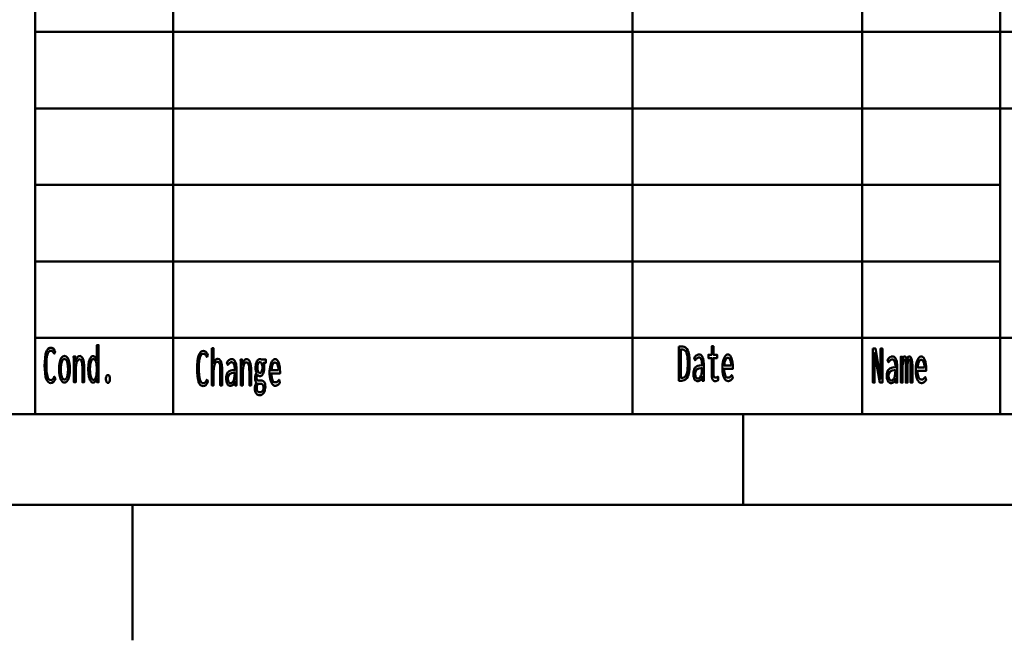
# Model space of a CAD drawing. Header units: millimetres. Extents: x 0 to 420, y 0 to 297.
# Tile 9 of 28: x 224 to 278, y 0 to 34. Entities that reach past the tile are written whole.
import ezdxf

# ---------------------------------------------------------------- set-up
doc = ezdxf.new("R2010")
doc.units = ezdxf.units.MM
doc.layers.add('AM_0', color=7, linetype='Continuous', lineweight=50)

# ---------------------------------------------------------------- blocks, each defined once
blk = doc.blocks.new('1_Drawing_frame_0_in_6060C2111N1N4N_300Cl0__1203')
at = {"layer": 'AM_0'}
for p, q in [((224.62, 12.5), (224.62, 67.49)), ((277.96, 67.49), (277.96, 12.5)), ((232.24, 50.57), (232.24, 12.5)), ((257.64, 50.57), (257.64, 12.5)), ((270.34, 50.57), (270.34, 12.5)), ((224.62, 33.65), (321.14, 33.65)), ((407.5, 29.42), (224.62, 29.42)), ((224.62, 25.19), (277.96, 25.19)), ((224.62, 20.96), (277.96, 20.96)), ((224.62, 16.73), (407.5, 16.73)), ((407.5, 12.5), (20, 12.5)), ((263.75, 7.5), (263.75, 12.5)), ((412.5, 7.5), (7.5, 7.5)), ((230, 7.5), (230, 7.42105)), ((230, 7.42105), (230, 7.34211)), ((230, 7.34211), (230, 7.26316)), ((230, 7.26316), (230, 7.18421)), ((230, 7.18421), (230, 7.10526)), ((230, 7.10526), (230, 7.02632)), ((230, 7.02632), (230, 6.94737)), ((230, 6.94737), (230, 6.86842)), ((230, 6.86842), (230, 6.78947)), ((230, 6.78947), (230, 6.71053)), ((230, 6.71053), (230, 6.63158)), ((230, 6.63158), (230, 6.55263)), ((230, 6.55263), (230, 6.47368)), ((230, 6.47368), (230, 6.39474)), ((230, 6.39474), (230, 6.31579)), ((230, 6.31579), (230, 6.23684)), ((230, 6.23684), (230, 6.15789)), ((230, 6.15789), (230, 6.07895)), ((230, 6.07895), (230, 6)), ((230, 6), (230, 5.92105)), ((230, 5.92105), (230, 5.84211)), ((230, 5.84211), (230, 5.76316)), ((230, 5.76316), (230, 5.68421)), ((230, 5.68421), (230, 5.60526)), ((230, 5.60526), (230, 5.52632)), ((230, 5.52632), (230, 5.44737)), ((230, 5.44737), (230, 5.36842)), ((230, 5.36842), (230, 5.28947)), ((230, 5.28947), (230, 5.21053)), ((230, 5.21053), (230, 5.13158)), ((230, 5.13158), (230, 5.05263)), ((230, 5.05263), (230, 4.97368)), ((230, 4.97368), (230, 4.89474)), ((230, 4.89474), (230, 4.81579)), ((230, 4.81579), (230, 4.73684)), ((230, 4.73684), (230, 4.65789)), ((230, 4.65789), (230, 4.57895)), ((230, 4.57895), (230, 4.5)), ((230, 4.5), (230, 4.42105)), ((230, 4.42105), (230, 4.34211)), ((230, 4.34211), (230, 4.26316)), ((230, 4.26316), (230, 4.18421)), ((230, 4.18421), (230, 4.10526)), ((230, 4.10526), (230, 4.02632)), ((230, 4.02632), (230, 3.94737)), ((230, 3.94737), (230, 3.86842)), ((230, 3.86842), (230, 3.78947)), ((230, 3.78947), (230, 3.71053)), ((230, 3.71053), (230, 3.63158)), ((230, 3.63158), (230, 3.55263)), ((230, 3.55263), (230, 3.47368)), ((230, 3.47368), (230, 3.39474)), ((230, 3.39474), (230, 3.31579)), ((230, 3.31579), (230, 3.23684)), ((230, 3.23684), (230, 3.15789)), ((230, 3.15789), (230, 3.07895)), ((230, 3.07895), (230, 3)), ((230, 3), (230, 2.92105)), ((230, 2.92105), (230, 2.84211)), ((230, 2.84211), (230, 2.76316)), ((230, 2.76316), (230, 2.68421)), ((230, 2.68421), (230, 2.60526)), ((230, 2.60526), (230, 2.52632)), ((230, 2.52632), (230, 2.44737)), ((230, 2.44737), (230, 2.36842)), ((230, 2.36842), (230, 2.28947)), ((230, 2.28947), (230, 2.21053)), ((230, 2.21053), (230, 2.13158)), ((230, 2.13158), (230, 2.05263)), ((230, 2.05263), (230, 1.97368)), ((230, 1.97368), (230, 1.89474)), ((230, 1.89474), (230, 1.81579)), ((230, 1.81579), (230, 1.73684)), ((230, 1.73684), (230, 1.65789)), ((230, 1.65789), (230, 1.57895)), ((230, 1.57895), (230, 1.5)), ((230, 1.5), (230, 1.42105)), ((230, 1.42105), (230, 1.34211)), ((230, 1.34211), (230, 1.26316)), ((230, 1.26316), (230, 1.18421)), ((230, 1.18421), (230, 1.10526)), ((230, 1.10526), (230, 1.02632)), ((230, 1.02632), (230, 0.947368)), ((230, 0.947368), (230, 0.868421)), ((230, 0.868421), (230, 0.789474)), ((230, 0.789474), (230, 0.710526)), ((230, 0.710526), (230, 0.631579)), ((230, 0.631579), (230, 0.552632)), ((230, 0.552632), (230, 0.473684)), ((230, 0.473684), (230, 0.394737)), ((230, 0.394737), (230, 0.315789)), ((230, 0.315789), (230, 0.236842)), ((230, 0.236842), (230, 0.157895)), ((230, 0.157895), (230, 0.078947)), ((230, 0.078947), (230, 0))]:
    blk.add_line(p, q, dxfattribs=at)
blk = doc.blocks.new('92_text17__1_in_6060C2111N1N4N_300Cl0__1203')
at = {"layer": 'AM_0'}
for points in [[(225.476, 14.226), (225.476, 14.226), (225.413, 14.236), (225.33, 14.287), (225.33, 14.287), (225.263, 14.381), (225.226, 14.469), (225.226, 14.469), (225.196, 14.575), (225.164, 14.77), (225.164, 14.77), (225.146, 15.006), (225.143, 15.187), (225.143, 15.187), (225.147, 15.377), (225.165, 15.624), (225.165, 15.624), (225.2, 15.825), (225.232, 15.933), (225.232, 15.933), (225.271, 16.022), (225.341, 16.117), (225.341, 16.117), (225.425, 16.169), (225.488, 16.178), (225.488, 16.178), (225.549, 16.169), (225.629, 16.121), (225.629, 16.121), (225.696, 16.031), (225.734, 15.948), (225.671, 15.847), (225.671, 15.847), (225.654, 15.884), (225.627, 15.93), (225.627, 15.93), (225.6, 15.964), (225.581, 15.981), (225.581, 15.981), (225.563, 15.993), (225.536, 16.007), (225.536, 16.007), (225.511, 16.014), (225.495, 16.016), (225.495, 16.016), (225.458, 16.012), (225.408, 15.993), (225.408, 15.993), (225.366, 15.957), (225.342, 15.924), (225.342, 15.924), (225.321, 15.883), (225.294, 15.81), (225.294, 15.81), (225.273, 15.722), (225.262, 15.655), (225.262, 15.655), (225.254, 15.581), (225.244, 15.456), (225.244, 15.456), (225.239, 15.315), (225.238, 15.211), (225.238, 15.211), (225.241, 15.059), (225.253, 14.858), (225.253, 14.858), (225.276, 14.692), (225.296, 14.601), (225.296, 14.601), (225.322, 14.525), (225.372, 14.443), (225.372, 14.443), (225.433, 14.399), (225.482, 14.391), (225.482, 14.391), (225.532, 14.399), (225.598, 14.439), (225.598, 14.439), (225.651, 14.513), (225.679, 14.582), (225.737, 14.478), (225.737, 14.478), (225.702, 14.387), (225.633, 14.289), (225.633, 14.289), (225.545, 14.236), (225.476, 14.226)], [(227.826, 14.254), (227.826, 14.254), (227.791, 14.259), (227.742, 14.282), (227.742, 14.282), (227.698, 14.325), (227.672, 14.364), (227.672, 14.364), (227.649, 14.411), (227.619, 14.49), (227.619, 14.49), (227.594, 14.58), (227.581, 14.646), (227.581, 14.646), (227.571, 14.715), (227.559, 14.821), (227.559, 14.821), (227.553, 14.929), (227.552, 15.003), (227.552, 15.003), (227.553, 15.073), (227.559, 15.177), (227.559, 15.177), (227.57, 15.277), (227.581, 15.343), (227.581, 15.343), (227.593, 15.406), (227.617, 15.492), (227.617, 15.492), (227.647, 15.567), (227.67, 15.611), (227.67, 15.611), (227.695, 15.649), (227.737, 15.689), (227.737, 15.689), (227.785, 15.711), (227.82, 15.716), (227.82, 15.716), (227.846, 15.713), (227.883, 15.702), (227.883, 15.702), (227.918, 15.682), (227.941, 15.663), (227.941, 15.663), (227.962, 15.639), (227.991, 15.593), (227.991, 15.593), (228.016, 15.535), (228.03, 15.489), (228.03, 16.324), (228.124, 16.324), (228.124, 14.582), (228.124, 14.582), (228.124, 14.563), (228.124, 14.533), (228.124, 14.533), (228.124, 14.5), (228.125, 14.476), (228.125, 14.476), (228.125, 14.453), (228.125, 14.423), (228.125, 14.423), (228.126, 14.397), (228.126, 14.383), (228.128, 14.27), (228.045, 14.27), (228.03, 14.473), (228.03, 14.473), (228.013, 14.429), (227.985, 14.372), (227.985, 14.372), (227.957, 14.328), (227.938, 14.305), (227.938, 14.305), (227.917, 14.287), (227.885, 14.267), (227.885, 14.267), (227.851, 14.256), (227.826, 14.254)], [(226.24, 14.257), (226.24, 14.257), (226.205, 14.261), (226.157, 14.28), (226.157, 14.28), (226.112, 14.315), (226.085, 14.348), (226.085, 14.348), (226.059, 14.387), (226.025, 14.458), (226.025, 14.458), (225.997, 14.542), (225.981, 14.606), (225.981, 14.606), (225.968, 14.675), (225.953, 14.787), (225.953, 14.787), (225.946, 14.909), (225.944, 14.995), (225.944, 14.995), (225.946, 15.082), (225.953, 15.203), (225.953, 15.203), (225.967, 15.314), (225.98, 15.383), (225.98, 15.383), (225.996, 15.446), (226.024, 15.529), (226.024, 15.529), (226.058, 15.598), (226.083, 15.637), (226.083, 15.637), (226.111, 15.669), (226.156, 15.704), (226.156, 15.704), (226.206, 15.722), (226.241, 15.726), (226.241, 15.726), (226.276, 15.722), (226.326, 15.704), (226.326, 15.704), (226.371, 15.669), (226.398, 15.637), (226.398, 15.637), (226.424, 15.598), (226.457, 15.529), (226.457, 15.529), (226.485, 15.446), (226.5, 15.383), (226.5, 15.383), (226.513, 15.314), (226.527, 15.203), (226.527, 15.203), (226.534, 15.082), (226.536, 14.995), (226.536, 14.995), (226.534, 14.909), (226.527, 14.787), (226.527, 14.787), (226.512, 14.675), (226.499, 14.606), (226.499, 14.606), (226.484, 14.542), (226.455, 14.458), (226.455, 14.458), (226.422, 14.387), (226.396, 14.348), (226.396, 14.348), (226.368, 14.315), (226.324, 14.28), (226.324, 14.28), (226.275, 14.261), (226.24, 14.257)], [(226.236, 14.421), (226.236, 14.421), (226.26, 14.424), (226.293, 14.438), (226.293, 14.438), (226.324, 14.464), (226.343, 14.489), (226.343, 14.489), (226.361, 14.519), (226.384, 14.572), (226.384, 14.572), (226.403, 14.636), (226.414, 14.684), (226.414, 14.684), (226.423, 14.737), (226.433, 14.822), (226.433, 14.822), (226.439, 14.916), (226.44, 14.982), (226.44, 14.982), (226.439, 15.052), (226.433, 15.149), (226.433, 15.149), (226.424, 15.237), (226.415, 15.291), (226.415, 15.291), (226.404, 15.341), (226.384, 15.406), (226.384, 15.406), (226.361, 15.461), (226.344, 15.491), (226.344, 15.491), (226.325, 15.516), (226.294, 15.542), (226.294, 15.542), (226.26, 15.557), (226.236, 15.56), (226.236, 15.56), (226.213, 15.557), (226.181, 15.542), (226.181, 15.542), (226.152, 15.515), (226.133, 15.49), (226.133, 15.49), (226.117, 15.46), (226.094, 15.405), (226.094, 15.405), (226.075, 15.339), (226.065, 15.289), (226.065, 15.289), (226.056, 15.235), (226.047, 15.146), (226.047, 15.146), (226.041, 15.049), (226.04, 14.98), (226.04, 14.98), (226.041, 14.913), (226.047, 14.82), (226.047, 14.82), (226.056, 14.734), (226.065, 14.682), (226.065, 14.682), (226.075, 14.634), (226.094, 14.571), (226.094, 14.571), (226.117, 14.518), (226.133, 14.488), (226.133, 14.488), (226.152, 14.464), (226.181, 14.438), (226.181, 14.438), (226.213, 14.424), (226.236, 14.421)], [(226.766, 15.315), (226.766, 15.315), (226.766, 15.339), (226.766, 15.375), (226.766, 15.375), (226.764, 15.408), (226.763, 15.43), (226.763, 15.43), (226.762, 15.453), (226.76, 15.491), (226.76, 15.491), (226.757, 15.533), (226.755, 15.563), (226.746, 15.7), (226.837, 15.7), (226.852, 15.404), (226.852, 15.404), (226.858, 15.439), (226.87, 15.49), (226.87, 15.49), (226.886, 15.538), (226.899, 15.568), (226.899, 15.568), (226.914, 15.596), (226.938, 15.634), (226.938, 15.634), (226.964, 15.666), (226.983, 15.684), (226.983, 15.684), (227.002, 15.699), (227.032, 15.715), (227.032, 15.715), (227.062, 15.724), (227.082, 15.726), (227.082, 15.726), (227.128, 15.719), (227.187, 15.684), (227.187, 15.684), (227.236, 15.619), (227.263, 15.559), (227.263, 15.559), (227.285, 15.487), (227.309, 15.36), (227.309, 15.36), (227.322, 15.21), (227.324, 15.097), (227.324, 14.27), (227.23, 14.27), (227.23, 14.99), (227.23, 14.99), (227.23, 15.058), (227.228, 15.15), (227.228, 15.15), (227.224, 15.232), (227.22, 15.281), (227.22, 15.281), (227.214, 15.326), (227.203, 15.386), (227.203, 15.386), (227.187, 15.439), (227.174, 15.469), (227.174, 15.469), (227.158, 15.495), (227.13, 15.523), (227.13, 15.523), (227.096, 15.539), (227.069, 15.541), (227.069, 15.541), (227.041, 15.538), (227.003, 15.518), (227.003, 15.518), (226.97, 15.481), (226.95, 15.447), (226.95, 15.447), (226.933, 15.407), (226.91, 15.34), (226.91, 15.34), (226.892, 15.263), (226.882, 15.206), (226.882, 15.206), (226.875, 15.147), (226.867, 15.055), (226.867, 15.055), (226.862, 14.961), (226.861, 14.897), (226.861, 14.27), (226.766, 14.27), (226.766, 15.315)], [(227.847, 14.408), (227.847, 14.408), (227.873, 14.411), (227.908, 14.43), (227.908, 14.43), (227.938, 14.465), (227.955, 14.498), (227.955, 14.498), (227.971, 14.535), (227.99, 14.598), (227.99, 14.598), (228.005, 14.668), (228.013, 14.719), (228.013, 14.719), (228.019, 14.772), (228.025, 14.854), (228.025, 14.854), (228.028, 14.937), (228.029, 14.993), (228.029, 14.993), (228.028, 15.049), (228.024, 15.132), (228.024, 15.132), (228.017, 15.212), (228.01, 15.264), (228.01, 15.264), (228.001, 15.314), (227.984, 15.382), (227.984, 15.382), (227.962, 15.441), (227.946, 15.476), (227.946, 15.476), (227.927, 15.506), (227.895, 15.539), (227.895, 15.539), (227.858, 15.556), (227.832, 15.56), (227.832, 15.56), (227.808, 15.556), (227.775, 15.538), (227.775, 15.538), (227.745, 15.505), (227.728, 15.474), (227.728, 15.474), (227.712, 15.439), (227.691, 15.378), (227.691, 15.378), (227.675, 15.31), (227.666, 15.26), (227.666, 15.26), (227.659, 15.208), (227.651, 15.13), (227.651, 15.13), (227.646, 15.051), (227.646, 14.998), (227.646, 14.998), (227.647, 14.942), (227.651, 14.86), (227.651, 14.86), (227.66, 14.777), (227.668, 14.722), (227.668, 14.722), (227.678, 14.67), (227.697, 14.598), (227.697, 14.598), (227.719, 14.534), (227.737, 14.497), (227.737, 14.497), (227.756, 14.465), (227.787, 14.43), (227.787, 14.43), (227.822, 14.411), (227.847, 14.408)], [(228.639, 14.234), (228.639, 14.234), (228.62, 14.236), (228.595, 14.249), (228.595, 14.249), (228.573, 14.272), (228.56, 14.294), (228.56, 14.294), (228.549, 14.32), (228.538, 14.364), (228.538, 14.364), (228.531, 14.416), (228.53, 14.455), (228.53, 14.455), (228.531, 14.493), (228.538, 14.545), (228.538, 14.545), (228.549, 14.589), (228.56, 14.615), (228.56, 14.615), (228.573, 14.637), (228.595, 14.66), (228.595, 14.66), (228.62, 14.673), (228.639, 14.676), (228.639, 14.676), (228.659, 14.673), (228.684, 14.66), (228.684, 14.66), (228.707, 14.637), (228.72, 14.615), (228.72, 14.615), (228.731, 14.589), (228.742, 14.545), (228.742, 14.545), (228.749, 14.493), (228.75, 14.455), (228.75, 14.455), (228.749, 14.417), (228.742, 14.365), (228.742, 14.365), (228.731, 14.321), (228.72, 14.295), (228.72, 14.295), (228.707, 14.273), (228.684, 14.249), (228.684, 14.249), (228.659, 14.236), (228.639, 14.234)]]:
    blk.add_lwpolyline(points, dxfattribs=at)
blk = doc.blocks.new('93_text18__1_in_6060C2111N1N4N_300Cl0__1203')
at = {"layer": 'AM_0'}
for points in [[(233.906, 14.056), (233.906, 14.056), (233.843, 14.066), (233.76, 14.117), (233.76, 14.117), (233.693, 14.211), (233.656, 14.299), (233.656, 14.299), (233.626, 14.405), (233.594, 14.6), (233.594, 14.6), (233.576, 14.836), (233.573, 15.017), (233.573, 15.017), (233.577, 15.207), (233.595, 15.454), (233.595, 15.454), (233.63, 15.655), (233.662, 15.763), (233.662, 15.763), (233.701, 15.852), (233.771, 15.947), (233.771, 15.947), (233.855, 15.999), (233.918, 16.008), (233.918, 16.008), (233.979, 15.999), (234.059, 15.951), (234.059, 15.951), (234.126, 15.861), (234.164, 15.778), (234.101, 15.677), (234.101, 15.677), (234.084, 15.714), (234.057, 15.76), (234.057, 15.76), (234.03, 15.794), (234.011, 15.811), (234.011, 15.811), (233.993, 15.823), (233.966, 15.837), (233.966, 15.837), (233.941, 15.844), (233.925, 15.846), (233.925, 15.846), (233.888, 15.842), (233.838, 15.823), (233.838, 15.823), (233.796, 15.787), (233.772, 15.754), (233.772, 15.754), (233.751, 15.713), (233.724, 15.64), (233.724, 15.64), (233.703, 15.552), (233.692, 15.485), (233.692, 15.485), (233.684, 15.411), (233.674, 15.286), (233.674, 15.286), (233.669, 15.145), (233.668, 15.041), (233.668, 15.041), (233.671, 14.889), (233.683, 14.688), (233.683, 14.688), (233.706, 14.522), (233.726, 14.431), (233.726, 14.431), (233.752, 14.355), (233.802, 14.273), (233.802, 14.273), (233.863, 14.229), (233.912, 14.221), (233.912, 14.221), (233.962, 14.229), (234.028, 14.269), (234.028, 14.269), (234.081, 14.343), (234.109, 14.412), (234.167, 14.308), (234.167, 14.308), (234.132, 14.217), (234.063, 14.119), (234.063, 14.119), (233.975, 14.066), (233.906, 14.056)], [(234.391, 16.154), (234.485, 16.154), (234.485, 15.325), (234.485, 15.325), (234.501, 15.37), (234.529, 15.43), (234.529, 15.43), (234.56, 15.479), (234.584, 15.507), (234.584, 15.507), (234.608, 15.529), (234.646, 15.553), (234.646, 15.553), (234.685, 15.567), (234.712, 15.569), (234.712, 15.569), (234.797, 15.549), (234.89, 15.441), (234.89, 15.441), (234.939, 15.241), (234.949, 15.057), (234.949, 14.1), (234.855, 14.1), (234.855, 14.974), (234.855, 14.974), (234.855, 15.025), (234.853, 15.095), (234.853, 15.095), (234.849, 15.158), (234.845, 15.196), (234.845, 15.196), (234.84, 15.231), (234.828, 15.278), (234.828, 15.278), (234.812, 15.319), (234.799, 15.344), (234.799, 15.344), (234.783, 15.365), (234.755, 15.388), (234.755, 15.388), (234.72, 15.4), (234.693, 15.403), (234.693, 15.403), (234.652, 15.396), (234.599, 15.36), (234.599, 15.36), (234.557, 15.294), (234.534, 15.234), (234.534, 15.234), (234.517, 15.16), (234.497, 15.03), (234.497, 15.03), (234.487, 14.875), (234.485, 14.758), (234.485, 14.1), (234.391, 14.1), (234.391, 16.154)], [(235.413, 14.074), (235.413, 14.074), (235.387, 14.076), (235.349, 14.085), (235.349, 14.085), (235.315, 14.102), (235.293, 14.118), (235.293, 14.118), (235.273, 14.137), (235.246, 14.173), (235.246, 14.173), (235.223, 14.217), (235.21, 14.251), (235.21, 14.251), (235.199, 14.289), (235.188, 14.353), (235.188, 14.353), (235.181, 14.424), (235.18, 14.476), (235.18, 14.476), (235.185, 14.579), (235.21, 14.709), (235.21, 14.709), (235.257, 14.806), (235.301, 14.853), (235.301, 14.853), (235.35, 14.889), (235.431, 14.928), (235.431, 14.928), (235.518, 14.947), (235.579, 14.949), (235.653, 14.946), (235.653, 15.005), (235.653, 15.005), (235.653, 15.038), (235.651, 15.088), (235.651, 15.088), (235.647, 15.135), (235.644, 15.167), (235.644, 15.167), (235.639, 15.197), (235.628, 15.241), (235.628, 15.241), (235.611, 15.283), (235.597, 15.31), (235.597, 15.31), (235.58, 15.334), (235.549, 15.36), (235.549, 15.36), (235.511, 15.374), (235.481, 15.377), (235.481, 15.377), (235.457, 15.375), (235.423, 15.367), (235.423, 15.367), (235.392, 15.352), (235.373, 15.339), (235.373, 15.339), (235.354, 15.322), (235.323, 15.292), (235.323, 15.292), (235.291, 15.256), (235.268, 15.228), (235.22, 15.369), (235.22, 15.369), (235.236, 15.389), (235.259, 15.416), (235.259, 15.416), (235.279, 15.44), (235.292, 15.455), (235.292, 15.455), (235.306, 15.468), (235.329, 15.487), (235.329, 15.487), (235.355, 15.506), (235.375, 15.518), (235.375, 15.518), (235.396, 15.529), (235.428, 15.541), (235.428, 15.541), (235.463, 15.547), (235.488, 15.548), (235.488, 15.548), (235.532, 15.544), (235.589, 15.522), (235.589, 15.522), (235.636, 15.481), (235.661, 15.444), (235.661, 15.444), (235.683, 15.401), (235.708, 15.336), (235.708, 15.336), (235.725, 15.268), (235.733, 15.222), (235.733, 15.222), (235.738, 15.175), (235.743, 15.107), (235.743, 15.107), (235.746, 15.041), (235.746, 14.997), (235.746, 14.5), (235.746, 14.5), (235.747, 14.426), (235.749, 14.309), (235.749, 14.309), (235.754, 14.186), (235.758, 14.1), (235.669, 14.1), (235.669, 14.1), (235.668, 14.113), (235.668, 14.137), (235.668, 14.137), (235.667, 14.167), (235.666, 14.19), (235.662, 14.298), (235.662, 14.298), (235.647, 14.253), (235.619, 14.196), (235.619, 14.196), (235.585, 14.15), (235.558, 14.127), (235.558, 14.127), (235.53, 14.108), (235.487, 14.087), (235.487, 14.087), (235.443, 14.076), (235.413, 14.074)], [(235.996, 15.145), (235.996, 15.145), (235.996, 15.169), (235.996, 15.205), (235.996, 15.205), (235.994, 15.238), (235.993, 15.26), (235.993, 15.26), (235.992, 15.283), (235.99, 15.321), (235.99, 15.321), (235.987, 15.363), (235.985, 15.393), (235.976, 15.53), (236.067, 15.53), (236.082, 15.234), (236.082, 15.234), (236.088, 15.269), (236.1, 15.32), (236.1, 15.32), (236.116, 15.368), (236.129, 15.398), (236.129, 15.398), (236.144, 15.426), (236.168, 15.464), (236.168, 15.464), (236.194, 15.496), (236.213, 15.514), (236.213, 15.514), (236.232, 15.529), (236.262, 15.545), (236.262, 15.545), (236.292, 15.554), (236.312, 15.556), (236.312, 15.556), (236.358, 15.549), (236.417, 15.514), (236.417, 15.514), (236.466, 15.449), (236.493, 15.389), (236.493, 15.389), (236.515, 15.317), (236.539, 15.19), (236.539, 15.19), (236.552, 15.04), (236.554, 14.927), (236.554, 14.1), (236.46, 14.1), (236.46, 14.82), (236.46, 14.82), (236.46, 14.888), (236.458, 14.98), (236.458, 14.98), (236.454, 15.062), (236.45, 15.111), (236.45, 15.111), (236.444, 15.156), (236.433, 15.216), (236.433, 15.216), (236.417, 15.269), (236.404, 15.299), (236.404, 15.299), (236.388, 15.325), (236.36, 15.353), (236.36, 15.353), (236.326, 15.369), (236.299, 15.371), (236.299, 15.371), (236.271, 15.368), (236.233, 15.348), (236.233, 15.348), (236.2, 15.311), (236.18, 15.277), (236.18, 15.277), (236.163, 15.237), (236.14, 15.17), (236.14, 15.17), (236.122, 15.093), (236.112, 15.036), (236.112, 15.036), (236.105, 14.977), (236.097, 14.885), (236.097, 14.885), (236.092, 14.791), (236.091, 14.727), (236.091, 14.1), (235.996, 14.1), (235.996, 15.145)], [(237.028, 13.554), (237.028, 13.554), (237.006, 13.555), (236.973, 13.561), (236.973, 13.561), (236.941, 13.571), (236.921, 13.581), (236.921, 13.581), (236.901, 13.593), (236.873, 13.616), (236.873, 13.616), (236.847, 13.644), (236.831, 13.666), (236.831, 13.666), (236.807, 13.706), (236.781, 13.775), (236.781, 13.775), (236.767, 13.852), (236.764, 13.909), (236.764, 13.909), (236.765, 13.946), (236.77, 14), (236.77, 14), (236.779, 14.054), (236.787, 14.09), (236.787, 14.09), (236.796, 14.124), (236.812, 14.173), (236.812, 14.173), (236.829, 14.218), (236.841, 14.246), (236.841, 14.246), (236.828, 14.264), (236.811, 14.292), (236.811, 14.292), (236.798, 14.322), (236.791, 14.342), (236.791, 14.342), (236.786, 14.365), (236.78, 14.402), (236.78, 14.402), (236.777, 14.444), (236.776, 14.474), (236.776, 14.474), (236.777, 14.513), (236.78, 14.567), (236.78, 14.567), (236.787, 14.615), (236.793, 14.643), (236.793, 14.643), (236.8, 14.671), (236.815, 14.714), (236.815, 14.714), (236.835, 14.759), (236.85, 14.789), (236.85, 14.807), (236.85, 14.807), (236.843, 14.824), (236.832, 14.853), (236.832, 14.853), (236.823, 14.887), (236.818, 14.912), (236.818, 14.912), (236.813, 14.939), (236.808, 14.985), (236.808, 14.985), (236.805, 15.036), (236.805, 15.074), (236.805, 15.074), (236.806, 15.13), (236.812, 15.208), (236.812, 15.208), (236.824, 15.281), (236.835, 15.326), (236.835, 15.326), (236.848, 15.368), (236.871, 15.423), (236.871, 15.423), (236.899, 15.469), (236.92, 15.496), (236.92, 15.496), (236.943, 15.517), (236.979, 15.541), (236.979, 15.541), (237.019, 15.554), (237.047, 15.556), (237.047, 15.556), (237.056, 15.556), (237.068, 15.555), (237.068, 15.555), (237.079, 15.552), (237.085, 15.55), (237.085, 15.55), (237.091, 15.547), (237.101, 15.542), (237.101, 15.542), (237.111, 15.535), (237.118, 15.53), (237.375, 15.53), (237.375, 15.353), (237.244, 15.353), (237.244, 15.353), (237.252, 15.334), (237.262, 15.301), (237.262, 15.301), (237.27, 15.264), (237.275, 15.238), (237.275, 15.238), (237.279, 15.21), (237.283, 15.167), (237.283, 15.167), (237.285, 15.122), (237.286, 15.092), (237.286, 15.092), (237.285, 15.041), (237.279, 14.967), (237.279, 14.967), (237.267, 14.896), (237.257, 14.851), (237.257, 14.851), (237.245, 14.808), (237.222, 14.751), (237.222, 14.751), (237.195, 14.702), (237.175, 14.673), (237.175, 14.673), (237.153, 14.649), (237.117, 14.624), (237.117, 14.624), (237.078, 14.61), (237.05, 14.607), (237.05, 14.607), (237.035, 14.608), (237.013, 14.612), (237.013, 14.612), (236.993, 14.62), (236.98, 14.627), (236.98, 14.627), (236.968, 14.636), (236.949, 14.651), (236.949, 14.651), (236.931, 14.668), (236.919, 14.681), (236.919, 14.681), (236.908, 14.666), (236.893, 14.643), (236.893, 14.643), (236.881, 14.619), (236.875, 14.603), (236.875, 14.603), (236.87, 14.587), (236.864, 14.561), (236.864, 14.561), (236.861, 14.534), (236.861, 14.515), (236.861, 14.515), (236.862, 14.484), (236.87, 14.444), (236.87, 14.444), (236.885, 14.414), (236.898, 14.398), (236.898, 14.398), (236.914, 14.385), (236.942, 14.371), (236.942, 14.371), (236.974, 14.364), (236.997, 14.363), (237.067, 14.365), (237.126, 14.368), (237.126, 14.368), (237.143, 14.367), (237.167, 14.363), (237.167, 14.363), (237.192, 14.354), (237.208, 14.347), (237.208, 14.347), (237.223, 14.338), (237.244, 14.323), (237.244, 14.323), (237.263, 14.305), (237.274, 14.292), (237.274, 14.292), (237.299, 14.254), (237.327, 14.181), (237.327, 14.181), (237.341, 14.089), (237.344, 14.018), (237.344, 14.018), (237.341, 13.937), (237.323, 13.829), (237.323, 13.829), (237.289, 13.737), (237.258, 13.684), (237.258, 13.684), (237.24, 13.66), (237.21, 13.629), (237.21, 13.629), (237.177, 13.602), (237.154, 13.588), (237.154, 13.588), (237.129, 13.576), (237.092, 13.562), (237.092, 13.562), (237.054, 13.555), (237.028, 13.554)], [(237.045, 14.784), (237.045, 14.784), (237.07, 14.787), (237.103, 14.804), (237.103, 14.804), (237.13, 14.836), (237.146, 14.865), (237.146, 14.865), (237.159, 14.9), (237.173, 14.961), (237.173, 14.961), (237.18, 15.033), (237.182, 15.087), (237.182, 15.087), (237.18, 15.141), (237.173, 15.213), (237.173, 15.213), (237.159, 15.274), (237.146, 15.31), (237.146, 15.31), (237.13, 15.339), (237.103, 15.372), (237.103, 15.372), (237.071, 15.389), (237.047, 15.392), (237.047, 15.392), (237.03, 15.391), (237.007, 15.383), (237.007, 15.383), (236.986, 15.368), (236.972, 15.355), (236.972, 15.355), (236.96, 15.339), (236.943, 15.31), (236.943, 15.31), (236.929, 15.275), (236.921, 15.249), (236.921, 15.249), (236.914, 15.22), (236.907, 15.173), (236.907, 15.173), (236.903, 15.122), (236.902, 15.085), (236.902, 15.085), (236.903, 15.049), (236.907, 14.999), (236.907, 14.999), (236.914, 14.953), (236.92, 14.925), (236.92, 14.925), (236.928, 14.899), (236.942, 14.865), (236.942, 14.865), (236.958, 14.836), (236.97, 14.82), (236.97, 14.82), (236.984, 14.807), (237.005, 14.793), (237.005, 14.793), (237.029, 14.785), (237.045, 14.784)], [(237.882, 14.079), (237.882, 14.079), (237.854, 14.082), (237.812, 14.098), (237.812, 14.098), (237.77, 14.128), (237.742, 14.155), (237.742, 14.155), (237.715, 14.189), (237.678, 14.254), (237.678, 14.254), (237.645, 14.336), (237.626, 14.399), (237.626, 14.399), (237.609, 14.47), (237.591, 14.589), (237.591, 14.589), (237.581, 14.726), (237.579, 14.825), (237.579, 14.825), (237.581, 14.904), (237.59, 15.017), (237.59, 15.017), (237.606, 15.124), (237.621, 15.191), (237.621, 15.191), (237.639, 15.255), (237.67, 15.34), (237.67, 15.34), (237.706, 15.412), (237.733, 15.453), (237.733, 15.453), (237.761, 15.487), (237.805, 15.524), (237.805, 15.524), (237.852, 15.544), (237.884, 15.548), (237.884, 15.548), (237.915, 15.545), (237.96, 15.525), (237.96, 15.525), (238.001, 15.49), (238.027, 15.457), (238.027, 15.457), (238.051, 15.417), (238.083, 15.344), (238.083, 15.344), (238.11, 15.256), (238.125, 15.188), (238.125, 15.188), (238.138, 15.114), (238.152, 14.992), (238.152, 14.992), (238.159, 14.857), (238.161, 14.76), (237.682, 14.76), (237.682, 14.76), (237.684, 14.669), (237.694, 14.55), (237.694, 14.55), (237.714, 14.451), (237.733, 14.396), (237.733, 14.396), (237.756, 14.351), (237.797, 14.303), (237.797, 14.303), (237.846, 14.277), (237.884, 14.272), (237.884, 14.272), (237.913, 14.273), (237.953, 14.282), (237.953, 14.282), (237.989, 14.298), (238.01, 14.313), (238.01, 14.313), (238.03, 14.33), (238.058, 14.359), (238.058, 14.359), (238.084, 14.39), (238.101, 14.412), (238.154, 14.256), (238.154, 14.256), (238.134, 14.226), (238.102, 14.186), (238.102, 14.186), (238.065, 14.15), (238.039, 14.129), (238.039, 14.129), (238.012, 14.111), (237.966, 14.092), (237.966, 14.092), (237.917, 14.081), (237.882, 14.079)], [(238.07, 14.94), (238.07, 14.94), (238.068, 14.989), (238.062, 15.058), (238.062, 15.058), (238.052, 15.122), (238.043, 15.162), (238.043, 15.162), (238.033, 15.199), (238.014, 15.247), (238.014, 15.247), (237.993, 15.288), (237.977, 15.311), (237.977, 15.311), (237.96, 15.33), (237.932, 15.35), (237.932, 15.35), (237.903, 15.361), (237.882, 15.364), (237.882, 15.364), (237.861, 15.361), (237.831, 15.35), (237.831, 15.35), (237.803, 15.33), (237.785, 15.311), (237.785, 15.311), (237.768, 15.288), (237.746, 15.247), (237.746, 15.247), (237.726, 15.199), (237.715, 15.162), (237.715, 15.162), (237.705, 15.122), (237.694, 15.058), (237.694, 15.058), (237.686, 14.989), (237.683, 14.94), (238.07, 14.94)], [(235.428, 14.225), (235.428, 14.225), (235.456, 14.228), (235.496, 14.243), (235.496, 14.243), (235.531, 14.272), (235.552, 14.298), (235.552, 14.298), (235.571, 14.33), (235.596, 14.385), (235.596, 14.385), (235.617, 14.45), (235.628, 14.498), (235.628, 14.498), (235.637, 14.551), (235.647, 14.634), (235.647, 14.634), (235.652, 14.723), (235.653, 14.786), (235.653, 14.786), (235.637, 14.788), (235.616, 14.79), (235.616, 14.79), (235.6, 14.791), (235.592, 14.792), (235.592, 14.792), (235.478, 14.779), (235.355, 14.713), (235.355, 14.713), (235.289, 14.59), (235.276, 14.477), (235.276, 14.477), (235.278, 14.432), (235.286, 14.372), (235.286, 14.372), (235.302, 14.321), (235.317, 14.292), (235.317, 14.292), (235.334, 14.268), (235.365, 14.242), (235.365, 14.242), (235.401, 14.227), (235.428, 14.225)], [(237.037, 13.723), (237.037, 13.723), (237.058, 13.724), (237.086, 13.728), (237.086, 13.728), (237.112, 13.736), (237.128, 13.743), (237.128, 13.743), (237.142, 13.752), (237.163, 13.767), (237.163, 13.767), (237.18, 13.785), (237.191, 13.798), (237.191, 13.798), (237.2, 13.812), (237.212, 13.835), (237.212, 13.835), (237.223, 13.861), (237.228, 13.879), (237.228, 13.879), (237.233, 13.898), (237.238, 13.928), (237.238, 13.928), (237.241, 13.961), (237.242, 13.983), (237.242, 13.983), (237.241, 14.01), (237.237, 14.046), (237.237, 14.046), (237.23, 14.078), (237.223, 14.097), (237.223, 14.097), (237.215, 14.115), (237.202, 14.137), (237.202, 14.137), (237.186, 14.155), (237.175, 14.164), (237.175, 14.164), (237.163, 14.172), (237.145, 14.18), (237.145, 14.18), (237.125, 14.185), (237.112, 14.186), (237.112, 14.186), (237.105, 14.186), (237.095, 14.185), (237.095, 14.185), (237.084, 14.185), (237.078, 14.184), (237.078, 14.184), (237.071, 14.184), (237.063, 14.183), (237.063, 14.183), (237.054, 14.182), (237.049, 14.182), (237.049, 14.182), (237.038, 14.18), (237.024, 14.179), (237.024, 14.179), (237.011, 14.178), (237.004, 14.178), (237.004, 14.178), (236.993, 14.178), (236.975, 14.181), (236.975, 14.181), (236.954, 14.185), (236.939, 14.19), (236.939, 14.19), (236.926, 14.174), (236.908, 14.145), (236.908, 14.145), (236.894, 14.112), (236.886, 14.088), (236.886, 14.088), (236.879, 14.062), (236.872, 14.021), (236.872, 14.021), (236.868, 13.978), (236.867, 13.949), (236.867, 13.949), (236.869, 13.899), (236.88, 13.837), (236.88, 13.837), (236.9, 13.791), (236.919, 13.769), (236.919, 13.769), (236.94, 13.753), (236.974, 13.735), (236.974, 13.735), (237.011, 13.725), (237.037, 13.723)]]:
    blk.add_lwpolyline(points, dxfattribs=at)
blk = doc.blocks.new('94_text19__1_in_6060C2111N1N4N_300Cl0__1203')
at = {"layer": 'AM_0'}
for points in [[(260.207, 16.245), (260.371, 16.245), (260.371, 16.245), (260.427, 16.241), (260.503, 16.223), (260.503, 16.223), (260.57, 16.188), (260.609, 16.155), (260.609, 16.155), (260.644, 16.115), (260.69, 16.037), (260.69, 16.037), (260.727, 15.939), (260.747, 15.861), (260.747, 15.861), (260.764, 15.774), (260.782, 15.623), (260.782, 15.623), (260.791, 15.446), (260.793, 15.314), (260.793, 15.314), (260.791, 15.184), (260.782, 15.009), (260.782, 15.009), (260.766, 14.856), (260.75, 14.768), (260.75, 14.768), (260.731, 14.688), (260.694, 14.586), (260.694, 14.586), (260.649, 14.504), (260.613, 14.459), (260.613, 14.459), (260.572, 14.424), (260.502, 14.385), (260.502, 14.385), (260.421, 14.364), (260.36, 14.36), (260.207, 14.36), (260.207, 16.245)], [(260.367, 14.521), (260.367, 14.521), (260.411, 14.524), (260.472, 14.538), (260.472, 14.538), (260.524, 14.564), (260.554, 14.589), (260.554, 14.589), (260.58, 14.62), (260.615, 14.683), (260.615, 14.683), (260.644, 14.764), (260.659, 14.829), (260.659, 14.829), (260.672, 14.903), (260.686, 15.036), (260.686, 15.036), (260.693, 15.195), (260.694, 15.314), (260.694, 15.314), (260.693, 15.422), (260.686, 15.567), (260.686, 15.567), (260.673, 15.692), (260.661, 15.763), (260.661, 15.763), (260.646, 15.827), (260.618, 15.909), (260.618, 15.909), (260.584, 15.974), (260.558, 16.008), (260.558, 16.008), (260.529, 16.035), (260.479, 16.065), (260.479, 16.065), (260.422, 16.081), (260.38, 16.084), (260.303, 16.084), (260.303, 14.521), (260.367, 14.521)], [(261.243, 14.334), (261.243, 14.334), (261.217, 14.336), (261.179, 14.345), (261.179, 14.345), (261.145, 14.362), (261.123, 14.378), (261.123, 14.378), (261.103, 14.397), (261.076, 14.433), (261.076, 14.433), (261.053, 14.477), (261.04, 14.511), (261.04, 14.511), (261.029, 14.549), (261.018, 14.613), (261.018, 14.613), (261.011, 14.684), (261.01, 14.736), (261.01, 14.736), (261.015, 14.839), (261.04, 14.969), (261.04, 14.969), (261.087, 15.066), (261.131, 15.113), (261.131, 15.113), (261.18, 15.149), (261.261, 15.188), (261.261, 15.188), (261.348, 15.207), (261.409, 15.209), (261.483, 15.206), (261.483, 15.265), (261.483, 15.265), (261.483, 15.298), (261.481, 15.348), (261.481, 15.348), (261.477, 15.395), (261.474, 15.427), (261.474, 15.427), (261.469, 15.457), (261.458, 15.501), (261.458, 15.501), (261.441, 15.543), (261.427, 15.57), (261.427, 15.57), (261.41, 15.594), (261.379, 15.62), (261.379, 15.62), (261.341, 15.634), (261.311, 15.637), (261.311, 15.637), (261.287, 15.635), (261.253, 15.627), (261.253, 15.627), (261.222, 15.612), (261.203, 15.599), (261.203, 15.599), (261.184, 15.582), (261.153, 15.552), (261.153, 15.552), (261.121, 15.516), (261.099, 15.488), (261.05, 15.629), (261.05, 15.629), (261.066, 15.649), (261.089, 15.676), (261.089, 15.676), (261.109, 15.7), (261.122, 15.715), (261.122, 15.715), (261.136, 15.728), (261.159, 15.747), (261.159, 15.747), (261.185, 15.766), (261.205, 15.778), (261.205, 15.778), (261.226, 15.789), (261.258, 15.801), (261.258, 15.801), (261.293, 15.807), (261.318, 15.808), (261.318, 15.808), (261.362, 15.804), (261.419, 15.782), (261.419, 15.782), (261.466, 15.741), (261.491, 15.704), (261.491, 15.704), (261.513, 15.661), (261.538, 15.596), (261.538, 15.596), (261.555, 15.528), (261.563, 15.482), (261.563, 15.482), (261.568, 15.435), (261.573, 15.367), (261.573, 15.367), (261.576, 15.301), (261.576, 15.257), (261.576, 14.76), (261.576, 14.76), (261.577, 14.686), (261.579, 14.569), (261.579, 14.569), (261.584, 14.446), (261.588, 14.36), (261.499, 14.36), (261.499, 14.36), (261.498, 14.373), (261.498, 14.397), (261.498, 14.397), (261.497, 14.427), (261.496, 14.45), (261.492, 14.558), (261.492, 14.558), (261.477, 14.513), (261.449, 14.456), (261.449, 14.456), (261.415, 14.41), (261.388, 14.387), (261.388, 14.387), (261.36, 14.368), (261.317, 14.347), (261.317, 14.347), (261.273, 14.336), (261.243, 14.334)], [(262.198, 14.331), (262.198, 14.331), (262.176, 14.333), (262.145, 14.344), (262.145, 14.344), (262.117, 14.363), (262.1, 14.38), (262.1, 14.38), (262.085, 14.401), (262.065, 14.438), (262.065, 14.438), (262.049, 14.482), (262.04, 14.515), (262.04, 14.515), (262.033, 14.551), (262.025, 14.608), (262.025, 14.608), (262.021, 14.67), (262.02, 14.714), (262.02, 15.608), (261.841, 15.608), (261.841, 15.79), (262.02, 15.79), (262.02, 16.261), (262.114, 16.261), (262.114, 15.79), (262.316, 15.79), (262.316, 15.608), (262.114, 15.608), (262.114, 14.779), (262.114, 14.779), (262.114, 14.746), (262.116, 14.701), (262.116, 14.701), (262.12, 14.662), (262.123, 14.639), (262.123, 14.639), (262.128, 14.619), (262.137, 14.592), (262.137, 14.592), (262.15, 14.57), (262.16, 14.558), (262.16, 14.558), (262.172, 14.547), (262.193, 14.536), (262.193, 14.536), (262.219, 14.53), (262.238, 14.529), (262.238, 14.529), (262.253, 14.531), (262.283, 14.539), (262.283, 14.539), (262.325, 14.556), (262.358, 14.571), (262.371, 14.576), (262.371, 14.381), (262.371, 14.381), (262.352, 14.373), (262.325, 14.362), (262.325, 14.362), (262.299, 14.352), (262.282, 14.346), (262.282, 14.346), (262.265, 14.341), (262.24, 14.335), (262.24, 14.335), (262.215, 14.332), (262.198, 14.331)], [(262.912, 14.339), (262.912, 14.339), (262.884, 14.342), (262.842, 14.358), (262.842, 14.358), (262.8, 14.388), (262.772, 14.415), (262.772, 14.415), (262.745, 14.449), (262.708, 14.514), (262.708, 14.514), (262.675, 14.596), (262.656, 14.659), (262.656, 14.659), (262.639, 14.73), (262.621, 14.849), (262.621, 14.849), (262.611, 14.986), (262.609, 15.085), (262.609, 15.085), (262.611, 15.164), (262.62, 15.277), (262.62, 15.277), (262.636, 15.384), (262.651, 15.451), (262.651, 15.451), (262.669, 15.515), (262.7, 15.6), (262.7, 15.6), (262.736, 15.672), (262.763, 15.713), (262.763, 15.713), (262.791, 15.747), (262.835, 15.784), (262.835, 15.784), (262.882, 15.804), (262.914, 15.808), (262.914, 15.808), (262.945, 15.805), (262.99, 15.785), (262.99, 15.785), (263.031, 15.75), (263.057, 15.717), (263.057, 15.717), (263.081, 15.677), (263.113, 15.604), (263.113, 15.604), (263.14, 15.516), (263.155, 15.448), (263.155, 15.448), (263.168, 15.374), (263.182, 15.252), (263.182, 15.252), (263.189, 15.117), (263.191, 15.02), (262.712, 15.02), (262.712, 15.02), (262.714, 14.929), (262.724, 14.81), (262.724, 14.81), (262.744, 14.711), (262.763, 14.656), (262.763, 14.656), (262.786, 14.611), (262.827, 14.563), (262.827, 14.563), (262.876, 14.537), (262.914, 14.532), (262.914, 14.532), (262.943, 14.533), (262.983, 14.542), (262.983, 14.542), (263.019, 14.558), (263.04, 14.573), (263.04, 14.573), (263.06, 14.59), (263.088, 14.619), (263.088, 14.619), (263.114, 14.65), (263.131, 14.672), (263.184, 14.516), (263.184, 14.516), (263.164, 14.486), (263.132, 14.446), (263.132, 14.446), (263.095, 14.41), (263.069, 14.389), (263.069, 14.389), (263.042, 14.371), (262.996, 14.352), (262.996, 14.352), (262.947, 14.341), (262.912, 14.339)], [(263.1, 15.2), (263.1, 15.2), (263.098, 15.249), (263.092, 15.318), (263.092, 15.318), (263.082, 15.382), (263.073, 15.422), (263.073, 15.422), (263.063, 15.459), (263.044, 15.507), (263.044, 15.507), (263.023, 15.548), (263.007, 15.571), (263.007, 15.571), (262.99, 15.59), (262.962, 15.61), (262.962, 15.61), (262.933, 15.621), (262.912, 15.624), (262.912, 15.624), (262.891, 15.621), (262.861, 15.61), (262.861, 15.61), (262.833, 15.59), (262.815, 15.571), (262.815, 15.571), (262.798, 15.548), (262.776, 15.507), (262.776, 15.507), (262.756, 15.459), (262.745, 15.422), (262.745, 15.422), (262.735, 15.382), (262.724, 15.318), (262.724, 15.318), (262.716, 15.249), (262.713, 15.2), (263.1, 15.2)], [(261.258, 14.485), (261.258, 14.485), (261.286, 14.488), (261.326, 14.503), (261.326, 14.503), (261.361, 14.532), (261.382, 14.558), (261.382, 14.558), (261.401, 14.59), (261.426, 14.645), (261.426, 14.645), (261.447, 14.71), (261.458, 14.758), (261.458, 14.758), (261.467, 14.811), (261.477, 14.894), (261.477, 14.894), (261.482, 14.983), (261.483, 15.046), (261.483, 15.046), (261.467, 15.048), (261.446, 15.05), (261.446, 15.05), (261.43, 15.051), (261.422, 15.052), (261.422, 15.052), (261.308, 15.039), (261.185, 14.973), (261.185, 14.973), (261.119, 14.85), (261.106, 14.737), (261.106, 14.737), (261.108, 14.692), (261.116, 14.632), (261.116, 14.632), (261.132, 14.581), (261.147, 14.552), (261.147, 14.552), (261.164, 14.528), (261.195, 14.502), (261.195, 14.502), (261.231, 14.487), (261.258, 14.485)]]:
    blk.add_lwpolyline(points, dxfattribs=at)
blk = doc.blocks.new('95_text20__1_in_6060C2111N1N4N_300Cl0__1203')
at = {"layer": 'AM_0'}
for points in [[(270.929, 16.135), (271.076, 16.135), (271.293, 14.825), (271.354, 14.463), (271.354, 16.135), (271.451, 16.135), (271.451, 14.25), (271.313, 14.25), (271.026, 15.893), (271.026, 14.25), (270.929, 14.25), (270.929, 16.135)], [(271.933, 14.224), (271.933, 14.224), (271.907, 14.226), (271.869, 14.235), (271.869, 14.235), (271.835, 14.252), (271.813, 14.268), (271.813, 14.268), (271.793, 14.287), (271.766, 14.323), (271.766, 14.323), (271.743, 14.367), (271.73, 14.401), (271.73, 14.401), (271.719, 14.439), (271.708, 14.503), (271.708, 14.503), (271.701, 14.574), (271.7, 14.626), (271.7, 14.626), (271.705, 14.729), (271.73, 14.859), (271.73, 14.859), (271.777, 14.956), (271.821, 15.003), (271.821, 15.003), (271.87, 15.039), (271.951, 15.078), (271.951, 15.078), (272.038, 15.097), (272.099, 15.099), (272.173, 15.096), (272.173, 15.155), (272.173, 15.155), (272.173, 15.188), (272.171, 15.238), (272.171, 15.238), (272.167, 15.285), (272.164, 15.317), (272.164, 15.317), (272.159, 15.347), (272.148, 15.391), (272.148, 15.391), (272.131, 15.433), (272.117, 15.46), (272.117, 15.46), (272.1, 15.484), (272.069, 15.51), (272.069, 15.51), (272.031, 15.524), (272.001, 15.527), (272.001, 15.527), (271.977, 15.525), (271.943, 15.517), (271.943, 15.517), (271.912, 15.502), (271.893, 15.489), (271.893, 15.489), (271.874, 15.472), (271.843, 15.442), (271.843, 15.442), (271.811, 15.406), (271.788, 15.378), (271.74, 15.519), (271.74, 15.519), (271.756, 15.539), (271.779, 15.566), (271.779, 15.566), (271.799, 15.59), (271.812, 15.605), (271.812, 15.605), (271.826, 15.618), (271.849, 15.637), (271.849, 15.637), (271.875, 15.656), (271.895, 15.668), (271.895, 15.668), (271.916, 15.679), (271.948, 15.691), (271.948, 15.691), (271.983, 15.697), (272.008, 15.698), (272.008, 15.698), (272.052, 15.694), (272.109, 15.672), (272.109, 15.672), (272.156, 15.631), (272.181, 15.594), (272.181, 15.594), (272.203, 15.551), (272.228, 15.486), (272.228, 15.486), (272.245, 15.418), (272.253, 15.372), (272.253, 15.372), (272.258, 15.325), (272.263, 15.257), (272.263, 15.257), (272.266, 15.191), (272.266, 15.147), (272.266, 14.65), (272.266, 14.65), (272.267, 14.576), (272.269, 14.459), (272.269, 14.459), (272.274, 14.336), (272.278, 14.25), (272.189, 14.25), (272.189, 14.25), (272.188, 14.263), (272.188, 14.287), (272.188, 14.287), (272.187, 14.317), (272.186, 14.34), (272.182, 14.448), (272.182, 14.448), (272.167, 14.403), (272.139, 14.346), (272.139, 14.346), (272.105, 14.3), (272.078, 14.277), (272.078, 14.277), (272.05, 14.258), (272.007, 14.237), (272.007, 14.237), (271.963, 14.226), (271.933, 14.224)], [(272.478, 15.329), (272.478, 15.329), (272.478, 15.36), (272.477, 15.409), (272.477, 15.409), (272.477, 15.461), (272.476, 15.497), (272.476, 15.497), (272.475, 15.534), (272.473, 15.589), (272.473, 15.589), (272.471, 15.644), (272.47, 15.68), (272.56, 15.68), (272.568, 15.508), (272.568, 15.508), (272.575, 15.548), (272.588, 15.598), (272.588, 15.598), (272.602, 15.638), (272.613, 15.659), (272.613, 15.659), (272.624, 15.676), (272.644, 15.694), (272.644, 15.694), (272.667, 15.704), (272.683, 15.706), (272.683, 15.706), (272.721, 15.695), (272.763, 15.635), (272.763, 15.635), (272.789, 15.525), (272.798, 15.423), (272.798, 15.423), (272.803, 15.466), (272.812, 15.523), (272.812, 15.523), (272.824, 15.571), (272.833, 15.597), (272.833, 15.597), (272.842, 15.621), (272.857, 15.649), (272.857, 15.649), (272.874, 15.671), (272.886, 15.681), (272.886, 15.681), (272.898, 15.689), (272.918, 15.698), (272.918, 15.698), (272.94, 15.703), (272.955, 15.703), (272.955, 15.703), (273.011, 15.683), (273.071, 15.577), (273.071, 15.577), (273.104, 15.379), (273.11, 15.196), (273.11, 14.25), (273.014, 14.25), (273.014, 15.173), (273.014, 15.173), (273.013, 15.24), (273.008, 15.329), (273.008, 15.329), (273, 15.403), (272.992, 15.443), (272.992, 15.443), (272.983, 15.477), (272.967, 15.514), (272.967, 15.514), (272.948, 15.533), (272.934, 15.537), (272.934, 15.537), (272.925, 15.535), (272.912, 15.527), (272.912, 15.527), (272.899, 15.51), (272.891, 15.495), (272.891, 15.495), (272.883, 15.477), (272.872, 15.444), (272.872, 15.444), (272.863, 15.403), (272.857, 15.372), (272.857, 15.372), (272.853, 15.338), (272.848, 15.281), (272.848, 15.281), (272.845, 15.218), (272.845, 15.173), (272.845, 14.25), (272.748, 14.25), (272.748, 15.173), (272.748, 15.173), (272.748, 15.218), (272.745, 15.281), (272.745, 15.281), (272.74, 15.338), (272.736, 15.372), (272.736, 15.372), (272.73, 15.403), (272.721, 15.444), (272.721, 15.444), (272.71, 15.477), (272.703, 15.495), (272.703, 15.495), (272.694, 15.51), (272.681, 15.527), (272.681, 15.527), (272.668, 15.535), (272.659, 15.537), (272.659, 15.537), (272.649, 15.535), (272.636, 15.527), (272.636, 15.527), (272.624, 15.511), (272.616, 15.496), (272.616, 15.496), (272.608, 15.478), (272.598, 15.445), (272.598, 15.445), (272.59, 15.404), (272.585, 15.373), (272.585, 15.373), (272.58, 15.338), (272.576, 15.281), (272.576, 15.281), (272.573, 15.218), (272.573, 15.173), (272.573, 14.25), (272.478, 14.25), (272.478, 15.329)], [(273.602, 14.229), (273.602, 14.229), (273.574, 14.232), (273.532, 14.248), (273.532, 14.248), (273.49, 14.278), (273.462, 14.305), (273.462, 14.305), (273.435, 14.339), (273.398, 14.404), (273.398, 14.404), (273.365, 14.486), (273.346, 14.549), (273.346, 14.549), (273.329, 14.62), (273.311, 14.739), (273.311, 14.739), (273.301, 14.876), (273.299, 14.975), (273.299, 14.975), (273.301, 15.054), (273.31, 15.167), (273.31, 15.167), (273.326, 15.274), (273.341, 15.341), (273.341, 15.341), (273.359, 15.405), (273.39, 15.49), (273.39, 15.49), (273.426, 15.562), (273.453, 15.603), (273.453, 15.603), (273.481, 15.637), (273.525, 15.674), (273.525, 15.674), (273.572, 15.694), (273.604, 15.698), (273.604, 15.698), (273.635, 15.695), (273.68, 15.675), (273.68, 15.675), (273.721, 15.64), (273.747, 15.607), (273.747, 15.607), (273.771, 15.567), (273.803, 15.494), (273.803, 15.494), (273.83, 15.406), (273.845, 15.338), (273.845, 15.338), (273.858, 15.264), (273.872, 15.142), (273.872, 15.142), (273.879, 15.007), (273.881, 14.91), (273.402, 14.91), (273.402, 14.91), (273.404, 14.819), (273.414, 14.7), (273.414, 14.7), (273.434, 14.601), (273.453, 14.546), (273.453, 14.546), (273.476, 14.501), (273.517, 14.453), (273.517, 14.453), (273.566, 14.427), (273.604, 14.422), (273.604, 14.422), (273.633, 14.423), (273.673, 14.432), (273.673, 14.432), (273.709, 14.448), (273.73, 14.463), (273.73, 14.463), (273.75, 14.48), (273.778, 14.509), (273.778, 14.509), (273.804, 14.54), (273.821, 14.562), (273.874, 14.406), (273.874, 14.406), (273.854, 14.376), (273.822, 14.336), (273.822, 14.336), (273.785, 14.3), (273.759, 14.279), (273.759, 14.279), (273.732, 14.261), (273.686, 14.242), (273.686, 14.242), (273.637, 14.231), (273.602, 14.229)], [(273.79, 15.09), (273.79, 15.09), (273.788, 15.139), (273.782, 15.208), (273.782, 15.208), (273.772, 15.272), (273.763, 15.312), (273.763, 15.312), (273.753, 15.349), (273.734, 15.397), (273.734, 15.397), (273.713, 15.438), (273.697, 15.461), (273.697, 15.461), (273.68, 15.48), (273.652, 15.5), (273.652, 15.5), (273.623, 15.511), (273.602, 15.514), (273.602, 15.514), (273.581, 15.511), (273.551, 15.5), (273.551, 15.5), (273.523, 15.48), (273.505, 15.461), (273.505, 15.461), (273.488, 15.438), (273.466, 15.397), (273.466, 15.397), (273.446, 15.349), (273.435, 15.312), (273.435, 15.312), (273.425, 15.272), (273.414, 15.208), (273.414, 15.208), (273.406, 15.139), (273.403, 15.09), (273.79, 15.09)], [(271.948, 14.375), (271.948, 14.375), (271.976, 14.378), (272.016, 14.393), (272.016, 14.393), (272.051, 14.422), (272.072, 14.448), (272.072, 14.448), (272.091, 14.48), (272.116, 14.535), (272.116, 14.535), (272.137, 14.6), (272.148, 14.648), (272.148, 14.648), (272.157, 14.701), (272.167, 14.784), (272.167, 14.784), (272.172, 14.873), (272.173, 14.936), (272.173, 14.936), (272.157, 14.938), (272.136, 14.94), (272.136, 14.94), (272.12, 14.941), (272.112, 14.942), (272.112, 14.942), (271.998, 14.929), (271.875, 14.863), (271.875, 14.863), (271.809, 14.74), (271.796, 14.627), (271.796, 14.627), (271.798, 14.582), (271.806, 14.522), (271.806, 14.522), (271.822, 14.471), (271.837, 14.442), (271.837, 14.442), (271.854, 14.418), (271.885, 14.392), (271.885, 14.392), (271.921, 14.377), (271.948, 14.375)]]:
    blk.add_lwpolyline(points, dxfattribs=at)

msp = doc.modelspace()

# ---------------------------------------------------------------- block references
for name in ['1_Drawing_frame_0_in_6060C2111N1N4N_300Cl0__1203', '92_text17__1_in_6060C2111N1N4N_300Cl0__1203', '93_text18__1_in_6060C2111N1N4N_300Cl0__1203', '94_text19__1_in_6060C2111N1N4N_300Cl0__1203', '95_text20__1_in_6060C2111N1N4N_300Cl0__1203']:
    msp.add_blockref(name, (0, 0))

doc.saveas('drawing.dxf')
